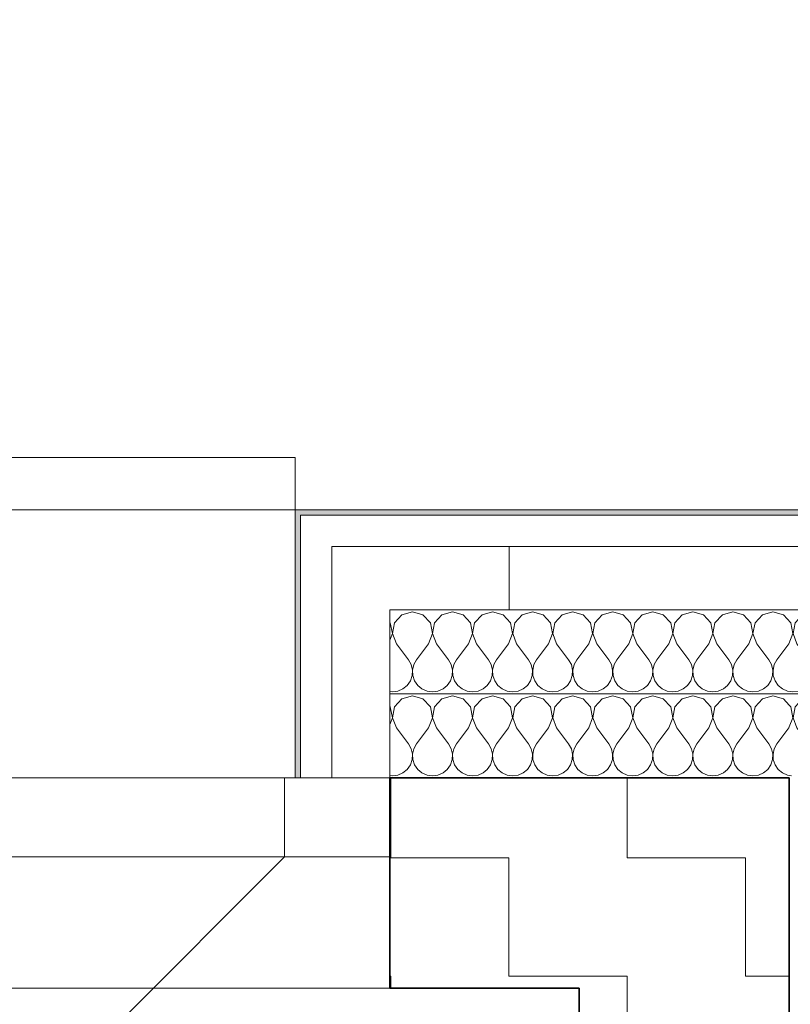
# Model space of a CAD drawing. Header units: centimetres. Extents: x -7.1 to 26.5, y -14.7 to 18.1.
# Tile 161 of 186: x 14.16 to 14.893, y 11.673 to 12.61. Entities that reach past the tile are written whole.
import ezdxf

# ---------------------------------------------------------------- set-up
doc = ezdxf.new("R2010")
doc.units = ezdxf.units.CM
doc.header["$LTSCALE"] = 10
doc.linetypes.add('AUSGEZOGEN', pattern=[0])
doc.linetypes.add('STRICHLINIE_S4', pattern=[0.0055, 0.0035, -0.001, 0, -0.001])
for name, color, linetype in [('XR$1$010 Fenêtres', 7, 'Continuous'), ('XR$1$010 Murs extérieurs', 7, 'Continuous'), ('XR$1$010 Murs extérieurs – Lignes de séparation des couches', 7, 'Continuous'), ('XR$3$010 Murs extérieurs – Hachures des composants', 7, 'Continuous'), ('XR$3$035 Dalles', 7, 'Continuous')]:
    doc.layers.add(name, color=color, linetype=linetype)
pattern_1 = [(0, (0.375, 0.375), (0.1875, 0.1875), [0.1875, -0.1875]), (90, (0.375, 0.375), (-0.1875, 0.1875), [0.1875, -0.1875])]

# ---------------------------------------------------------------- blocks, each defined once
blk = doc.blocks.new('COMPLEXOBJECT_106')
at = {"layer": 'XR$3$010 Murs extérieurs – Hachures des composants', "color": 8, "linetype": 'AUSGEZOGEN', "lineweight": 13, "transparency": 33554687}
for p, q in [((14.52332, 12.04375), (14.5163, 12.03607)), ((14.53333, 12.0466), (14.52332, 12.04375)), ((14.54335, 12.04375), (14.53333, 12.0466)), ((14.55037, 12.03607), (14.54335, 12.04375)), ((14.56141, 12.04375), (14.55439, 12.03607)), ((14.57143, 12.0466), (14.56141, 12.04375)), ((14.58144, 12.04375), (14.57143, 12.0466)), ((14.58847, 12.03607), (14.58144, 12.04375)), ((14.59951, 12.04375), (14.59249, 12.03607)), ((14.60952, 12.0466), (14.59951, 12.04375)), ((14.61954, 12.04375), (14.60952, 12.0466)), ((14.62656, 12.03607), (14.61954, 12.04375)), ((14.63761, 12.04375), (14.63058, 12.03607)), ((14.64762, 12.0466), (14.63761, 12.04375)), ((14.65763, 12.04375), (14.64762, 12.0466)), ((14.66466, 12.03607), (14.65763, 12.04375)), ((14.6757, 12.04375), (14.66868, 12.03607)), ((14.68571, 12.0466), (14.6757, 12.04375)), ((14.69573, 12.04375), (14.68571, 12.0466)), ((14.70275, 12.03607), (14.69573, 12.04375)), ((14.7138, 12.04375), (14.70677, 12.03607)), ((14.72381, 12.0466), (14.7138, 12.04375)), ((14.73382, 12.04375), (14.72381, 12.0466)), ((14.74085, 12.03607), (14.73382, 12.04375)), ((14.75189, 12.04375), (14.74487, 12.03607)), ((14.7619, 12.0466), (14.75189, 12.04375)), ((14.77192, 12.04375), (14.7619, 12.0466)), ((14.77894, 12.03607), (14.77192, 12.04375)), ((14.78999, 12.04375), (14.78296, 12.03607)), ((14.8, 12.0466), (14.78999, 12.04375)), ((14.81001, 12.04375), (14.8, 12.0466)), ((14.81704, 12.03607), (14.81001, 12.04375)), ((14.82808, 12.04375), (14.82106, 12.03607)), ((14.8381, 12.0466), (14.82808, 12.04375)), ((14.84811, 12.04375), (14.8381, 12.0466)), ((14.85513, 12.03607), (14.84811, 12.04375)), ((14.86618, 12.04375), (14.85915, 12.03607)), ((14.87619, 12.0466), (14.86618, 12.04375)), ((14.8862, 12.04375), (14.87619, 12.0466)), ((14.89323, 12.03607), (14.8862, 12.04375)), ((14.90427, 12.04375), (14.89725, 12.03607)), ((14.91429, 12.0466), (14.90427, 12.04375)), ((14.9243, 12.04375), (14.91429, 12.0466)), ((14.93132, 12.03607), (14.9243, 12.04375)), ((14.94237, 12.04375), (14.93534, 12.03607)), ((14.95238, 12.0466), (14.94237, 12.04375)), ((14.96239, 12.04375), (14.95238, 12.0466)), ((14.96942, 12.03607), (14.96239, 12.04375)), ((14.51227, 12.03607), (14.51177, 12.03662)), ((14.51421, 12.02584), (14.51227, 12.03607)), ((14.5163, 12.03607), (14.51436, 12.02584)), ((14.5523, 12.02584), (14.55037, 12.03607)), ((14.55439, 12.03607), (14.55246, 12.02584)), ((14.5904, 12.02584), (14.58847, 12.03607)), ((14.59249, 12.03607), (14.59055, 12.02584)), ((14.62849, 12.02584), (14.62656, 12.03607)), ((14.63058, 12.03607), (14.62865, 12.02584)), ((14.66659, 12.02584), (14.66466, 12.03607)), ((14.66868, 12.03607), (14.66674, 12.02584)), ((14.70468, 12.02584), (14.70275, 12.03607)), ((14.70677, 12.03607), (14.70484, 12.02584)), ((14.74278, 12.02584), (14.74085, 12.03607)), ((14.74487, 12.03607), (14.74293, 12.02584)), ((14.78088, 12.02584), (14.77894, 12.03607)), ((14.78296, 12.03607), (14.78103, 12.02584)), ((14.81897, 12.02584), (14.81704, 12.03607)), ((14.82106, 12.03607), (14.81912, 12.02584)), ((14.85707, 12.02584), (14.85513, 12.03607)), ((14.85915, 12.03607), (14.85722, 12.02584)), ((14.89516, 12.02584), (14.89323, 12.03607)), ((14.89725, 12.03607), (14.89532, 12.02584)), ((14.93326, 12.02584), (14.93132, 12.03607)), ((14.93534, 12.03607), (14.93341, 12.02584)), ((14.97135, 12.02584), (14.96942, 12.03607)), ((14.51177, 12.01949), (14.51421, 12.02584)), ((14.51436, 12.02584), (14.5181, 12.01612)), ((14.54857, 12.01612), (14.5523, 12.02584)), ((14.55246, 12.02584), (14.55619, 12.01612)), ((14.58667, 12.01612), (14.5904, 12.02584)), ((14.59055, 12.02584), (14.59429, 12.01612)), ((14.62476, 12.01612), (14.62849, 12.02584)), ((14.62865, 12.02584), (14.63238, 12.01612)), ((14.66286, 12.01612), (14.66659, 12.02584)), ((14.66674, 12.02584), (14.67048, 12.01612)), ((14.70095, 12.01612), (14.70468, 12.02584)), ((14.70484, 12.02584), (14.70857, 12.01612)), ((14.73905, 12.01612), (14.74278, 12.02584)), ((14.74293, 12.02584), (14.74667, 12.01612)), ((14.77714, 12.01612), (14.78088, 12.02584)), ((14.78103, 12.02584), (14.78476, 12.01612)), ((14.81524, 12.01612), (14.81897, 12.02584)), ((14.81912, 12.02584), (14.82286, 12.01612)), ((14.85333, 12.01612), (14.85707, 12.02584)), ((14.85722, 12.02584), (14.86095, 12.01612)), ((14.89143, 12.01612), (14.89516, 12.02584)), ((14.89532, 12.02584), (14.89905, 12.01612)), ((14.92952, 12.01612), (14.93326, 12.02584)), ((14.93341, 12.02584), (14.93714, 12.01612)), ((14.96762, 12.01612), (14.97135, 12.02584)), ((14.97177, 12.02724), (14.97151, 12.02584)), ((14.97151, 12.02584), (14.97177, 12.02515)), ((14.5181, 12.01612), (14.52952, 12.00088)), ((14.54857, 12.01612), (14.53714, 12.00088)), ((14.55619, 12.01612), (14.56762, 12.00088)), ((14.58667, 12.01612), (14.57524, 12.00088)), ((14.59429, 12.01612), (14.60571, 12.00088)), ((14.62476, 12.01612), (14.61333, 12.00088)), ((14.63238, 12.01612), (14.64381, 12.00088)), ((14.66286, 12.01612), (14.65143, 12.00088)), ((14.67048, 12.01612), (14.6819, 12.00088)), ((14.70095, 12.01612), (14.68952, 12.00088)), ((14.70857, 12.01612), (14.72, 12.00088)), ((14.73905, 12.01612), (14.72762, 12.00088)), ((14.74667, 12.01612), (14.7581, 12.00088)), ((14.77714, 12.01612), (14.76571, 12.00088)), ((14.78476, 12.01612), (14.79619, 12.00088)), ((14.81524, 12.01612), (14.80381, 12.00088)), ((14.82286, 12.01612), (14.83429, 12.00088)), ((14.85333, 12.01612), (14.8419, 12.00088)), ((14.86095, 12.01612), (14.87238, 12.00088)), ((14.89143, 12.01612), (14.88, 12.00088)), ((14.89905, 12.01612), (14.91048, 12.00088)), ((14.92952, 12.01612), (14.9181, 12.00088)), ((14.93714, 12.01612), (14.94857, 12.00088)), ((14.96762, 12.01612), (14.95619, 12.00088)), ((14.53207, 11.99629), (14.52952, 12.00088)), ((14.53326, 11.99117), (14.53207, 11.99629)), ((14.5346, 11.99629), (14.53341, 11.99117)), ((14.53714, 12.00088), (14.5346, 11.99629)), ((14.57016, 11.99629), (14.56762, 12.00088)), ((14.57135, 11.99117), (14.57016, 11.99629)), ((14.5727, 11.99629), (14.57151, 11.99117)), ((14.57524, 12.00088), (14.5727, 11.99629)), ((14.60826, 11.99629), (14.60571, 12.00088)), ((14.60945, 11.99117), (14.60826, 11.99629)), ((14.61079, 11.99629), (14.6096, 11.99117)), ((14.61333, 12.00088), (14.61079, 11.99629)), ((14.64635, 11.99629), (14.64381, 12.00088)), ((14.64754, 11.99117), (14.64635, 11.99629)), ((14.64889, 11.99629), (14.6477, 11.99117)), ((14.65143, 12.00088), (14.64889, 11.99629)), ((14.68445, 11.99629), (14.6819, 12.00088)), ((14.68564, 11.99117), (14.68445, 11.99629)), ((14.68698, 11.99629), (14.68579, 11.99117)), ((14.68952, 12.00088), (14.68698, 11.99629)), ((14.72254, 11.99629), (14.72, 12.00088)), ((14.72373, 11.99117), (14.72254, 11.99629)), ((14.72508, 11.99629), (14.72389, 11.99117)), ((14.72762, 12.00088), (14.72508, 11.99629)), ((14.76064, 11.99629), (14.7581, 12.00088)), ((14.76183, 11.99117), (14.76064, 11.99629)), ((14.76317, 11.99629), (14.76198, 11.99117)), ((14.76571, 12.00088), (14.76317, 11.99629)), ((14.79873, 11.99629), (14.79619, 12.00088)), ((14.79992, 11.99117), (14.79873, 11.99629)), ((14.80127, 11.99629), (14.80008, 11.99117)), ((14.80381, 12.00088), (14.80127, 11.99629)), ((14.83683, 11.99629), (14.83429, 12.00088)), ((14.83802, 11.99117), (14.83683, 11.99629)), ((14.83936, 11.99629), (14.83817, 11.99117)), ((14.8419, 12.00088), (14.83936, 11.99629)), ((14.87492, 11.99629), (14.87238, 12.00088)), ((14.87611, 11.99117), (14.87492, 11.99629)), ((14.87746, 11.99629), (14.87627, 11.99117)), ((14.88, 12.00088), (14.87746, 11.99629)), ((14.91302, 11.99629), (14.91048, 12.00088)), ((14.91421, 11.99117), (14.91302, 11.99629)), ((14.91555, 11.99629), (14.91436, 11.99117)), ((14.9181, 12.00088), (14.91555, 11.99629)), ((14.95111, 11.99629), (14.94857, 12.00088)), ((14.9523, 11.99117), (14.95111, 11.99629)), ((14.95365, 11.99629), (14.95246, 11.99117)), ((14.95619, 12.00088), (14.95365, 11.99629)), ((14.533, 11.98592), (14.53326, 11.99117)), ((14.53341, 11.99117), (14.53366, 11.98592)), ((14.5711, 11.98592), (14.57135, 11.99117)), ((14.57151, 11.99117), (14.57176, 11.98592)), ((14.60919, 11.98592), (14.60945, 11.99117)), ((14.6096, 11.99117), (14.60986, 11.98592)), ((14.64729, 11.98592), (14.64754, 11.99117)), ((14.6477, 11.99117), (14.64795, 11.98592)), ((14.68538, 11.98592), (14.68564, 11.99117)), ((14.68579, 11.99117), (14.68605, 11.98592)), ((14.72348, 11.98592), (14.72373, 11.99117)), ((14.72389, 11.99117), (14.72414, 11.98592)), ((14.76157, 11.98592), (14.76183, 11.99117)), ((14.76198, 11.99117), (14.76224, 11.98592)), ((14.79967, 11.98592), (14.79992, 11.99117)), ((14.80008, 11.99117), (14.80033, 11.98592)), ((14.83776, 11.98592), (14.83802, 11.99117)), ((14.83817, 11.99117), (14.83843, 11.98592)), ((14.87586, 11.98592), (14.87611, 11.99117)), ((14.87627, 11.99117), (14.87652, 11.98592)), ((14.91395, 11.98592), (14.91421, 11.99117)), ((14.91436, 11.99117), (14.91462, 11.98592)), ((14.95205, 11.98592), (14.9523, 11.99117)), ((14.95246, 11.99117), (14.95271, 11.98592)), ((14.52835, 11.97661), (14.53132, 11.98094)), ((14.53132, 11.98094), (14.533, 11.98592)), ((14.53366, 11.98592), (14.53534, 11.98094)), ((14.53534, 11.98094), (14.53832, 11.97661)), ((14.56644, 11.97661), (14.56942, 11.98094)), ((14.56942, 11.98094), (14.5711, 11.98592)), ((14.57176, 11.98592), (14.57344, 11.98094)), ((14.57344, 11.98094), (14.57642, 11.97661)), ((14.60454, 11.97661), (14.60751, 11.98094)), ((14.60751, 11.98094), (14.60919, 11.98592)), ((14.60986, 11.98592), (14.61153, 11.98094)), ((14.61153, 11.98094), (14.61451, 11.97661)), ((14.64263, 11.97661), (14.64561, 11.98094)), ((14.64561, 11.98094), (14.64729, 11.98592)), ((14.64795, 11.98592), (14.64963, 11.98094)), ((14.64963, 11.98094), (14.65261, 11.97661)), ((14.68073, 11.97661), (14.6837, 11.98094)), ((14.6837, 11.98094), (14.68538, 11.98592)), ((14.68605, 11.98592), (14.68773, 11.98094)), ((14.68773, 11.98094), (14.6907, 11.97661)), ((14.71882, 11.97661), (14.7218, 11.98094)), ((14.7218, 11.98094), (14.72348, 11.98592)), ((14.72414, 11.98592), (14.72582, 11.98094)), ((14.72582, 11.98094), (14.7288, 11.97661)), ((14.75692, 11.97661), (14.75989, 11.98094)), ((14.75989, 11.98094), (14.76157, 11.98592)), ((14.76224, 11.98592), (14.76392, 11.98094)), ((14.76392, 11.98094), (14.76689, 11.97661)), ((14.79501, 11.97661), (14.79799, 11.98094)), ((14.79799, 11.98094), (14.79967, 11.98592)), ((14.80033, 11.98592), (14.80201, 11.98094)), ((14.80201, 11.98094), (14.80499, 11.97661)), ((14.83311, 11.97661), (14.83608, 11.98094)), ((14.83608, 11.98094), (14.83776, 11.98592)), ((14.83843, 11.98592), (14.84011, 11.98094)), ((14.84011, 11.98094), (14.84308, 11.97661)), ((14.8712, 11.97661), (14.87418, 11.98094)), ((14.87418, 11.98094), (14.87586, 11.98592)), ((14.87652, 11.98592), (14.8782, 11.98094)), ((14.8782, 11.98094), (14.88118, 11.97661)), ((14.9093, 11.97661), (14.91227, 11.98094)), ((14.91227, 11.98094), (14.91395, 11.98592)), ((14.91462, 11.98592), (14.9163, 11.98094)), ((14.9163, 11.98094), (14.91927, 11.97661)), ((14.94739, 11.97661), (14.95037, 11.98094)), ((14.95037, 11.98094), (14.95205, 11.98592)), ((14.95271, 11.98592), (14.95439, 11.98094)), ((14.95439, 11.98094), (14.95737, 11.97661)), ((14.51177, 11.97076), (14.51429, 11.97041)), ((14.51429, 11.97041), (14.51949, 11.97113)), ((14.51949, 11.97113), (14.5243, 11.97325)), ((14.5243, 11.97325), (14.52835, 11.97661)), ((14.53832, 11.97661), (14.54237, 11.97325)), ((14.54237, 11.97325), (14.54718, 11.97113)), ((14.54718, 11.97113), (14.55238, 11.97041)), ((14.55238, 11.97041), (14.55759, 11.97113)), ((14.55759, 11.97113), (14.56239, 11.97325)), ((14.56239, 11.97325), (14.56644, 11.97661)), ((14.57642, 11.97661), (14.58046, 11.97325)), ((14.58046, 11.97325), (14.58527, 11.97113)), ((14.58527, 11.97113), (14.59048, 11.97041)), ((14.59048, 11.97041), (14.59568, 11.97113)), ((14.59568, 11.97113), (14.60049, 11.97325)), ((14.60049, 11.97325), (14.60454, 11.97661)), ((14.61451, 11.97661), (14.61856, 11.97325)), ((14.61856, 11.97325), (14.62337, 11.97113)), ((14.62337, 11.97113), (14.62857, 11.97041)), ((14.62857, 11.97041), (14.63378, 11.97113)), ((14.63378, 11.97113), (14.63859, 11.97325)), ((14.63859, 11.97325), (14.64263, 11.97661)), ((14.65261, 11.97661), (14.65665, 11.97325)), ((14.65665, 11.97325), (14.66146, 11.97113)), ((14.66146, 11.97113), (14.66667, 11.97041)), ((14.66667, 11.97041), (14.67187, 11.97113)), ((14.67187, 11.97113), (14.67668, 11.97325)), ((14.67668, 11.97325), (14.68073, 11.97661)), ((14.6907, 11.97661), (14.69475, 11.97325)), ((14.69475, 11.97325), (14.69956, 11.97113)), ((14.69956, 11.97113), (14.70476, 11.97041)), ((14.70476, 11.97041), (14.70997, 11.97113)), ((14.70997, 11.97113), (14.71478, 11.97325)), ((14.71478, 11.97325), (14.71882, 11.97661)), ((14.7288, 11.97661), (14.73284, 11.97325)), ((14.73284, 11.97325), (14.73765, 11.97113)), ((14.73765, 11.97113), (14.74286, 11.97041)), ((14.74286, 11.97041), (14.74806, 11.97113)), ((14.74806, 11.97113), (14.75287, 11.97325)), ((14.75287, 11.97325), (14.75692, 11.97661)), ((14.76689, 11.97661), (14.77094, 11.97325)), ((14.77094, 11.97325), (14.77575, 11.97113)), ((14.77575, 11.97113), (14.78095, 11.97041)), ((14.78095, 11.97041), (14.78616, 11.97113)), ((14.78616, 11.97113), (14.79097, 11.97325)), ((14.79097, 11.97325), (14.79501, 11.97661)), ((14.80499, 11.97661), (14.80903, 11.97325)), ((14.80903, 11.97325), (14.81384, 11.97113)), ((14.81384, 11.97113), (14.81905, 11.97041)), ((14.81905, 11.97041), (14.82425, 11.97113)), ((14.82425, 11.97113), (14.82906, 11.97325)), ((14.82906, 11.97325), (14.83311, 11.97661)), ((14.84308, 11.97661), (14.84713, 11.97325)), ((14.84713, 11.97325), (14.85194, 11.97113)), ((14.85194, 11.97113), (14.85714, 11.97041)), ((14.85714, 11.97041), (14.86235, 11.97113)), ((14.86235, 11.97113), (14.86716, 11.97325)), ((14.86716, 11.97325), (14.8712, 11.97661)), ((14.88118, 11.97661), (14.88522, 11.97325)), ((14.88522, 11.97325), (14.89003, 11.97113)), ((14.89003, 11.97113), (14.89524, 11.97041)), ((14.89524, 11.97041), (14.90044, 11.97113)), ((14.90044, 11.97113), (14.90525, 11.97325)), ((14.90525, 11.97325), (14.9093, 11.97661)), ((14.91927, 11.97661), (14.92332, 11.97325)), ((14.92332, 11.97325), (14.92813, 11.97113)), ((14.92813, 11.97113), (14.93333, 11.97041)), ((14.93333, 11.97041), (14.93854, 11.97113)), ((14.93854, 11.97113), (14.94335, 11.97325)), ((14.94335, 11.97325), (14.94739, 11.97661)), ((14.95737, 11.97661), (14.96141, 11.97325)), ((14.96141, 11.97325), (14.96622, 11.97113)), ((14.96622, 11.97113), (14.97143, 11.97041)), ((14.97143, 11.97041), (14.97177, 11.97046))]:
    blk.add_line(p, q, dxfattribs=at)
blk = doc.blocks.new('COMPLEXOBJECT_107')
at = {"layer": 'XR$3$010 Murs extérieurs – Hachures des composants', "color": 8, "linetype": 'AUSGEZOGEN', "lineweight": 13, "transparency": 33554687}
for p, q in [((14.90427, 11.96375), (14.89725, 11.95607)), ((14.91429, 11.9666), (14.90427, 11.96375)), ((14.9243, 11.96375), (14.91429, 11.9666)), ((14.93132, 11.95607), (14.9243, 11.96375)), ((14.94237, 11.96375), (14.93534, 11.95607)), ((14.95238, 11.9666), (14.94237, 11.96375)), ((14.96239, 11.96375), (14.95238, 11.9666)), ((14.9646, 11.96134), (14.96239, 11.96375)), ((14.89323, 11.95607), (14.89177, 11.95766)), ((14.89516, 11.94584), (14.89323, 11.95607)), ((14.89725, 11.95607), (14.89532, 11.94584)), ((14.93326, 11.94584), (14.93132, 11.95607)), ((14.93534, 11.95607), (14.93341, 11.94584)), ((14.89177, 11.93701), (14.89516, 11.94584)), ((14.89532, 11.94584), (14.89905, 11.93612)), ((14.92952, 11.93612), (14.93326, 11.94584)), ((14.93341, 11.94584), (14.93714, 11.93612)), ((14.89905, 11.93612), (14.91048, 11.92088)), ((14.92952, 11.93612), (14.9181, 11.92088)), ((14.93714, 11.93612), (14.93811, 11.93484)), ((14.91302, 11.91629), (14.91048, 11.92088)), ((14.9181, 11.92088), (14.91555, 11.91629)), ((14.91421, 11.91117), (14.91302, 11.91629)), ((14.91555, 11.91629), (14.91436, 11.91117)), ((14.9142, 11.91093), (14.91421, 11.91117)), ((14.91436, 11.91117), (14.91437, 11.9111)), ((14.89177, 11.89089), (14.89387, 11.8906))]:
    blk.add_line(p, q, dxfattribs=at)
blk = doc.blocks.new('COMPLEXOBJECT_110')
at = {"layer": 'XR$3$010 Murs extérieurs – Hachures des composants', "color": 8, "linetype": 'AUSGEZOGEN', "lineweight": 13, "transparency": 33554687}
for p, q in [((14.52332, 11.96375), (14.5163, 11.95607)), ((14.53333, 11.9666), (14.52332, 11.96375)), ((14.54335, 11.96375), (14.53333, 11.9666)), ((14.55037, 11.95607), (14.54335, 11.96375)), ((14.56141, 11.96375), (14.55439, 11.95607)), ((14.57143, 11.9666), (14.56141, 11.96375)), ((14.58144, 11.96375), (14.57143, 11.9666)), ((14.58847, 11.95607), (14.58144, 11.96375)), ((14.59951, 11.96375), (14.59249, 11.95607)), ((14.60952, 11.9666), (14.59951, 11.96375)), ((14.61954, 11.96375), (14.60952, 11.9666)), ((14.62656, 11.95607), (14.61954, 11.96375)), ((14.63761, 11.96375), (14.63058, 11.95607)), ((14.64762, 11.9666), (14.63761, 11.96375)), ((14.65763, 11.96375), (14.64762, 11.9666)), ((14.66466, 11.95607), (14.65763, 11.96375)), ((14.6757, 11.96375), (14.66868, 11.95607)), ((14.68571, 11.9666), (14.6757, 11.96375)), ((14.69573, 11.96375), (14.68571, 11.9666)), ((14.70275, 11.95607), (14.69573, 11.96375)), ((14.7138, 11.96375), (14.70677, 11.95607)), ((14.72381, 11.9666), (14.7138, 11.96375)), ((14.73382, 11.96375), (14.72381, 11.9666)), ((14.74085, 11.95607), (14.73382, 11.96375)), ((14.75189, 11.96375), (14.74487, 11.95607)), ((14.7619, 11.9666), (14.75189, 11.96375)), ((14.77192, 11.96375), (14.7619, 11.9666)), ((14.77894, 11.95607), (14.77192, 11.96375)), ((14.78999, 11.96375), (14.78296, 11.95607)), ((14.8, 11.9666), (14.78999, 11.96375)), ((14.81001, 11.96375), (14.8, 11.9666)), ((14.81704, 11.95607), (14.81001, 11.96375)), ((14.82808, 11.96375), (14.82106, 11.95607)), ((14.8381, 11.9666), (14.82808, 11.96375)), ((14.84811, 11.96375), (14.8381, 11.9666)), ((14.85513, 11.95607), (14.84811, 11.96375)), ((14.86618, 11.96375), (14.85915, 11.95607)), ((14.87619, 11.9666), (14.86618, 11.96375)), ((14.8862, 11.96375), (14.87619, 11.9666)), ((14.89177, 11.95766), (14.8862, 11.96375)), ((14.51227, 11.95607), (14.51177, 11.95662)), ((14.51421, 11.94584), (14.51227, 11.95607)), ((14.5163, 11.95607), (14.51436, 11.94584)), ((14.5523, 11.94584), (14.55037, 11.95607)), ((14.55439, 11.95607), (14.55246, 11.94584)), ((14.5904, 11.94584), (14.58847, 11.95607)), ((14.59249, 11.95607), (14.59055, 11.94584)), ((14.62849, 11.94584), (14.62656, 11.95607)), ((14.63058, 11.95607), (14.62865, 11.94584)), ((14.66659, 11.94584), (14.66466, 11.95607)), ((14.66868, 11.95607), (14.66674, 11.94584)), ((14.70468, 11.94584), (14.70275, 11.95607)), ((14.70677, 11.95607), (14.70484, 11.94584)), ((14.74278, 11.94584), (14.74085, 11.95607)), ((14.74487, 11.95607), (14.74293, 11.94584)), ((14.78088, 11.94584), (14.77894, 11.95607)), ((14.78296, 11.95607), (14.78103, 11.94584)), ((14.81897, 11.94584), (14.81704, 11.95607)), ((14.82106, 11.95607), (14.81912, 11.94584)), ((14.85707, 11.94584), (14.85513, 11.95607)), ((14.85915, 11.95607), (14.85722, 11.94584)), ((14.51177, 11.93949), (14.51421, 11.94584)), ((14.51436, 11.94584), (14.5181, 11.93612)), ((14.54857, 11.93612), (14.5523, 11.94584)), ((14.55246, 11.94584), (14.55619, 11.93612)), ((14.58667, 11.93612), (14.5904, 11.94584)), ((14.59055, 11.94584), (14.59429, 11.93612)), ((14.62476, 11.93612), (14.62849, 11.94584)), ((14.62865, 11.94584), (14.63238, 11.93612)), ((14.66286, 11.93612), (14.66659, 11.94584)), ((14.66674, 11.94584), (14.67048, 11.93612)), ((14.70095, 11.93612), (14.70468, 11.94584)), ((14.70484, 11.94584), (14.70857, 11.93612)), ((14.73905, 11.93612), (14.74278, 11.94584)), ((14.74293, 11.94584), (14.74667, 11.93612)), ((14.77714, 11.93612), (14.78088, 11.94584)), ((14.78103, 11.94584), (14.78476, 11.93612)), ((14.81524, 11.93612), (14.81897, 11.94584)), ((14.81912, 11.94584), (14.82286, 11.93612)), ((14.85333, 11.93612), (14.85707, 11.94584)), ((14.85722, 11.94584), (14.86095, 11.93612)), ((14.5181, 11.93612), (14.52952, 11.92088)), ((14.54857, 11.93612), (14.53714, 11.92088)), ((14.55619, 11.93612), (14.56762, 11.92088)), ((14.58667, 11.93612), (14.57524, 11.92088)), ((14.59429, 11.93612), (14.60571, 11.92088)), ((14.62476, 11.93612), (14.61333, 11.92088)), ((14.63238, 11.93612), (14.64381, 11.92088)), ((14.66286, 11.93612), (14.65143, 11.92088)), ((14.67048, 11.93612), (14.6819, 11.92088)), ((14.70095, 11.93612), (14.68952, 11.92088)), ((14.70857, 11.93612), (14.72, 11.92088)), ((14.73905, 11.93612), (14.72762, 11.92088)), ((14.74667, 11.93612), (14.7581, 11.92088)), ((14.77714, 11.93612), (14.76571, 11.92088)), ((14.78476, 11.93612), (14.79619, 11.92088)), ((14.81524, 11.93612), (14.80381, 11.92088)), ((14.82286, 11.93612), (14.83429, 11.92088)), ((14.85333, 11.93612), (14.8419, 11.92088)), ((14.86095, 11.93612), (14.87238, 11.92088)), ((14.89143, 11.93612), (14.88, 11.92088)), ((14.89143, 11.93612), (14.89177, 11.93701)), ((14.53207, 11.91629), (14.52952, 11.92088)), ((14.53714, 11.92088), (14.5346, 11.91629)), ((14.57016, 11.91629), (14.56762, 11.92088)), ((14.57524, 11.92088), (14.5727, 11.91629)), ((14.60826, 11.91629), (14.60571, 11.92088)), ((14.61333, 11.92088), (14.61079, 11.91629)), ((14.64635, 11.91629), (14.64381, 11.92088)), ((14.65143, 11.92088), (14.64889, 11.91629)), ((14.68445, 11.91629), (14.6819, 11.92088)), ((14.68952, 11.92088), (14.68698, 11.91629)), ((14.72254, 11.91629), (14.72, 11.92088)), ((14.72762, 11.92088), (14.72508, 11.91629)), ((14.76064, 11.91629), (14.7581, 11.92088)), ((14.76571, 11.92088), (14.76317, 11.91629)), ((14.79873, 11.91629), (14.79619, 11.92088)), ((14.80381, 11.92088), (14.80127, 11.91629)), ((14.83683, 11.91629), (14.83429, 11.92088)), ((14.8419, 11.92088), (14.83936, 11.91629)), ((14.87492, 11.91629), (14.87238, 11.92088)), ((14.88, 11.92088), (14.87746, 11.91629)), ((14.53326, 11.91117), (14.53207, 11.91629)), ((14.5346, 11.91629), (14.53341, 11.91117)), ((14.57135, 11.91117), (14.57016, 11.91629)), ((14.5727, 11.91629), (14.57151, 11.91117)), ((14.60945, 11.91117), (14.60826, 11.91629)), ((14.61079, 11.91629), (14.6096, 11.91117)), ((14.64754, 11.91117), (14.64635, 11.91629)), ((14.64889, 11.91629), (14.6477, 11.91117)), ((14.68564, 11.91117), (14.68445, 11.91629)), ((14.68698, 11.91629), (14.68579, 11.91117)), ((14.72373, 11.91117), (14.72254, 11.91629)), ((14.72508, 11.91629), (14.72389, 11.91117)), ((14.76183, 11.91117), (14.76064, 11.91629)), ((14.76317, 11.91629), (14.76198, 11.91117)), ((14.79992, 11.91117), (14.79873, 11.91629)), ((14.80127, 11.91629), (14.80008, 11.91117)), ((14.83802, 11.91117), (14.83683, 11.91629)), ((14.83936, 11.91629), (14.83817, 11.91117)), ((14.87611, 11.91117), (14.87492, 11.91629)), ((14.87746, 11.91629), (14.87627, 11.91117)), ((14.53132, 11.90094), (14.533, 11.90592)), ((14.533, 11.90592), (14.53326, 11.91117)), ((14.53341, 11.91117), (14.53366, 11.90592)), ((14.53366, 11.90592), (14.53534, 11.90094)), ((14.56942, 11.90094), (14.5711, 11.90592)), ((14.5711, 11.90592), (14.57135, 11.91117)), ((14.57151, 11.91117), (14.57176, 11.90592)), ((14.57176, 11.90592), (14.57344, 11.90094)), ((14.60751, 11.90094), (14.60919, 11.90592)), ((14.60919, 11.90592), (14.60945, 11.91117)), ((14.6096, 11.91117), (14.60986, 11.90592)), ((14.60986, 11.90592), (14.61153, 11.90094)), ((14.64561, 11.90094), (14.64729, 11.90592)), ((14.64729, 11.90592), (14.64754, 11.91117)), ((14.6477, 11.91117), (14.64795, 11.90592)), ((14.64795, 11.90592), (14.64963, 11.90094)), ((14.6837, 11.90094), (14.68538, 11.90592)), ((14.68538, 11.90592), (14.68564, 11.91117)), ((14.68579, 11.91117), (14.68605, 11.90592)), ((14.68605, 11.90592), (14.68773, 11.90094)), ((14.7218, 11.90094), (14.72348, 11.90592)), ((14.72348, 11.90592), (14.72373, 11.91117)), ((14.72389, 11.91117), (14.72414, 11.90592)), ((14.72414, 11.90592), (14.72582, 11.90094)), ((14.75989, 11.90094), (14.76157, 11.90592)), ((14.76157, 11.90592), (14.76183, 11.91117)), ((14.76198, 11.91117), (14.76224, 11.90592)), ((14.76224, 11.90592), (14.76392, 11.90094)), ((14.79799, 11.90094), (14.79967, 11.90592)), ((14.79967, 11.90592), (14.79992, 11.91117)), ((14.80008, 11.91117), (14.80033, 11.90592)), ((14.80033, 11.90592), (14.80201, 11.90094)), ((14.83608, 11.90094), (14.83776, 11.90592)), ((14.83776, 11.90592), (14.83802, 11.91117)), ((14.83817, 11.91117), (14.83843, 11.90592)), ((14.83843, 11.90592), (14.84011, 11.90094)), ((14.87418, 11.90094), (14.87586, 11.90592)), ((14.87586, 11.90592), (14.87611, 11.91117)), ((14.87627, 11.91117), (14.87652, 11.90592)), ((14.87652, 11.90592), (14.8782, 11.90094)), ((14.51949, 11.89113), (14.5243, 11.89325)), ((14.5243, 11.89325), (14.52835, 11.89661)), ((14.52835, 11.89661), (14.53132, 11.90094)), ((14.53534, 11.90094), (14.53832, 11.89661)), ((14.53832, 11.89661), (14.54237, 11.89325)), ((14.54237, 11.89325), (14.54718, 11.89113)), ((14.55759, 11.89113), (14.56239, 11.89325)), ((14.56239, 11.89325), (14.56644, 11.89661)), ((14.56644, 11.89661), (14.56942, 11.90094)), ((14.57344, 11.90094), (14.57642, 11.89661)), ((14.57642, 11.89661), (14.58046, 11.89325)), ((14.58046, 11.89325), (14.58527, 11.89113)), ((14.59568, 11.89113), (14.60049, 11.89325)), ((14.60049, 11.89325), (14.60454, 11.89661)), ((14.60454, 11.89661), (14.60751, 11.90094)), ((14.61153, 11.90094), (14.61451, 11.89661)), ((14.61451, 11.89661), (14.61856, 11.89325)), ((14.61856, 11.89325), (14.62337, 11.89113)), ((14.63378, 11.89113), (14.63859, 11.89325)), ((14.63859, 11.89325), (14.64263, 11.89661)), ((14.64263, 11.89661), (14.64561, 11.90094)), ((14.64963, 11.90094), (14.65261, 11.89661)), ((14.65261, 11.89661), (14.65665, 11.89325)), ((14.65665, 11.89325), (14.66146, 11.89113)), ((14.67187, 11.89113), (14.67668, 11.89325)), ((14.67668, 11.89325), (14.68073, 11.89661)), ((14.68073, 11.89661), (14.6837, 11.90094)), ((14.68773, 11.90094), (14.6907, 11.89661)), ((14.6907, 11.89661), (14.69475, 11.89325)), ((14.69475, 11.89325), (14.69956, 11.89113)), ((14.70997, 11.89113), (14.71478, 11.89325)), ((14.71478, 11.89325), (14.71882, 11.89661)), ((14.71882, 11.89661), (14.7218, 11.90094)), ((14.72582, 11.90094), (14.7288, 11.89661)), ((14.7288, 11.89661), (14.73284, 11.89325)), ((14.73284, 11.89325), (14.73765, 11.89113)), ((14.74806, 11.89113), (14.75287, 11.89325)), ((14.75287, 11.89325), (14.75692, 11.89661)), ((14.75692, 11.89661), (14.75989, 11.90094)), ((14.76392, 11.90094), (14.76689, 11.89661)), ((14.76689, 11.89661), (14.77094, 11.89325)), ((14.77094, 11.89325), (14.77575, 11.89113)), ((14.78616, 11.89113), (14.79097, 11.89325)), ((14.79097, 11.89325), (14.79501, 11.89661)), ((14.79501, 11.89661), (14.79799, 11.90094)), ((14.80201, 11.90094), (14.80499, 11.89661)), ((14.80499, 11.89661), (14.80903, 11.89325)), ((14.80903, 11.89325), (14.81384, 11.89113)), ((14.82425, 11.89113), (14.82906, 11.89325)), ((14.82906, 11.89325), (14.83311, 11.89661)), ((14.83311, 11.89661), (14.83608, 11.90094)), ((14.84011, 11.90094), (14.84308, 11.89661)), ((14.84308, 11.89661), (14.84713, 11.89325)), ((14.84713, 11.89325), (14.85194, 11.89113)), ((14.86235, 11.89113), (14.86716, 11.89325)), ((14.86716, 11.89325), (14.8712, 11.89661)), ((14.8712, 11.89661), (14.87418, 11.90094)), ((14.8782, 11.90094), (14.88118, 11.89661)), ((14.88118, 11.89661), (14.88522, 11.89325)), ((14.88522, 11.89325), (14.89003, 11.89113)), ((14.51177, 11.89076), (14.51429, 11.89041)), ((14.51429, 11.89041), (14.51949, 11.89113)), ((14.54718, 11.89113), (14.55238, 11.89041)), ((14.55238, 11.89041), (14.55759, 11.89113)), ((14.58527, 11.89113), (14.59048, 11.89041)), ((14.59048, 11.89041), (14.59568, 11.89113)), ((14.62337, 11.89113), (14.62857, 11.89041)), ((14.62857, 11.89041), (14.63378, 11.89113)), ((14.66146, 11.89113), (14.66667, 11.89041)), ((14.66667, 11.89041), (14.67187, 11.89113)), ((14.69956, 11.89113), (14.70476, 11.89041)), ((14.70476, 11.89041), (14.70997, 11.89113)), ((14.73765, 11.89113), (14.74286, 11.89041)), ((14.74286, 11.89041), (14.74806, 11.89113)), ((14.77575, 11.89113), (14.78095, 11.89041)), ((14.78095, 11.89041), (14.78616, 11.89113)), ((14.81384, 11.89113), (14.81905, 11.89041)), ((14.81905, 11.89041), (14.82425, 11.89113)), ((14.85194, 11.89113), (14.85714, 11.89041)), ((14.85714, 11.89041), (14.86235, 11.89113)), ((14.89003, 11.89113), (14.89177, 11.89089))]:
    blk.add_line(p, q, dxfattribs=at)

msp = doc.modelspace()

# ---------------------------------------------------------------- hatches: boundary and pattern name
at = {"layer": 'XR$3$010 Murs extérieurs – Hachures des composants', "linetype": 'AUSGEZOGEN', "lineweight": 13, "transparency": 33554687}
for points in [[(14.42677, 12.1435), (14.42177, 12.1435), (14.42177, 11.8885), (14.42677, 11.8885)], [(15.14177, 12.1435), (14.42677, 12.1435), (14.42677, 12.1385), (15.14177, 12.1385)]]:
    msp.add_hatch(color=59, dxfattribs=at).paths.add_polyline_path(points)
h = msp.add_hatch(dxfattribs=at)
h.set_pattern_fill('MUSTER', color=42, scale=0.1875, style=0, pattern_type=2)
h.set_pattern_definition(pattern_1)
h.paths.add_polyline_path([(14.51177, 12.1085), (14.45677, 12.1085), (14.45677, 11.8885), (14.51177, 11.8885)], flags=0)
h = msp.add_hatch(dxfattribs=at)
h.set_pattern_fill('MUSTER', color=42, scale=0.1875, style=0, pattern_type=2)
h.set_pattern_definition(pattern_1)
h.paths.add_polyline_path([(15.05177, 12.1085), (14.51177, 12.1085), (14.51177, 12.0485), (15.05177, 12.0485)], flags=0)
h = msp.add_hatch(dxfattribs=at)
h.set_pattern_fill('MUSTER', scale=0.1125, style=0, pattern_type=2)
h.set_pattern_definition([(0, (0.225, 0.225), (0.1125, 0.1125), [0.1125, -0.1125]), (90, (0.225, 0.225), (-0.1125, 0.1125), [0.1125, -0.1125])])
h.paths.add_polyline_path([(14.89177, 10.7335), (14.89177, 11.8885), (14.69177, 11.8885), (14.69177, 11.8885), (14.51177, 11.8885), (14.51177, 11.6885), (14.69177, 11.6885), (14.69177, 7.3535), (14.89177, 7.3535)], flags=0)

# ---------------------------------------------------------------- linework, layer by layer
at = {"layer": 'XR$1$010 Fenêtres', "color": 7, "linetype": 'AUSGEZOGEN', "lineweight": 13, "transparency": 33554687}
for p, q in [((13.72177, 12.19316), (14.42177, 12.19316)), ((14.42177, 12.19316), (14.42177, 12.1435)), ((13.72177, 12.1435), (14.42177, 12.1435)), ((14.42177, 12.1435), (14.42177, 12.1385)), ((14.42177, 12.1385), (14.42177, 12.1085)), ((14.42177, 12.1085), (14.42177, 12.0485)), ((14.42177, 12.0485), (14.42177, 11.9685)), ((14.42177, 11.9685), (14.42177, 11.8885)), ((14.41177, 11.8885), (13.73177, 11.8885)), ((14.51177, 11.8885), (14.41177, 11.8885)), ((14.41177, 11.8885), (14.41177, 11.8135)), ((14.42677, 11.8885), (14.42177, 11.8885)), ((14.42677, 11.8885), (14.42177, 11.8885)), ((14.45677, 11.8885), (14.42677, 11.8885)), ((14.45677, 11.8885), (14.42677, 11.8885)), ((14.51177, 11.8885), (14.45677, 11.8885)), ((14.51177, 11.8885), (14.45677, 11.8885)), ((14.51177, 11.8885), (14.51177, 11.8135)), ((14.51177, 11.8885), (14.51177, 11.8135)), ((13.73177, 11.8135), (14.41177, 11.8135)), ((14.41177, 11.8135), (13.93094, 11.33267)), ((14.41177, 11.8135), (14.51177, 11.8135)), ((14.51177, 11.8135), (14.51177, 11.6885)), ((13.63177, 11.6885), (14.51177, 11.6885))]:
    msp.add_line(p, q, dxfattribs=at)
at = {"layer": 'XR$1$010 Murs extérieurs', "color": 7, "linetype": 'AUSGEZOGEN', "lineweight": 18, "transparency": 33554687}
for p, q in [((14.42177, 12.1435), (14.42177, 12.1385)), ((14.42677, 12.1435), (14.42177, 12.1435)), ((14.42177, 12.1385), (14.42177, 12.1085)), ((15.14677, 12.1435), (14.42677, 12.1435)), ((14.42177, 12.1085), (14.42177, 12.0485)), ((14.42177, 12.0485), (14.42177, 11.9685)), ((14.42177, 11.9685), (14.42177, 11.8885)), ((14.42677, 11.8885), (14.42177, 11.8885)), ((14.45677, 11.8885), (14.42677, 11.8885)), ((14.51177, 11.8885), (14.45677, 11.8885))]:
    msp.add_line(p, q, dxfattribs=at)
at = {"layer": 'XR$1$010 Murs extérieurs', "color": 7, "linetype": 'AUSGEZOGEN', "lineweight": 35, "transparency": 33554687}
for p, q in [((14.51177, 11.8885), (14.51177, 11.8135)), ((14.51177, 11.8135), (14.51177, 11.6885)), ((14.51177, 11.6885), (14.69177, 11.6885)), ((14.69177, 11.6885), (14.69177, 10.7335))]:
    msp.add_line(p, q, dxfattribs=at)
at = {"layer": 'XR$1$010 Murs extérieurs – Lignes de séparation des couches', "color": 7, "linetype": 'AUSGEZOGEN', "lineweight": 18, "transparency": 33554687}
for p, q in [((14.45677, 12.1385), (14.42677, 12.1385)), ((14.42677, 11.8885), (14.42677, 12.1385)), ((14.42677, 12.1385), (14.42677, 11.8885)), ((15.11177, 12.1385), (14.45677, 12.1385)), ((14.51177, 12.1085), (14.45677, 12.1085)), ((14.45677, 11.8885), (14.45677, 12.1085)), ((14.45677, 12.1085), (14.45677, 11.8885)), ((15.05177, 12.1085), (14.51177, 12.1085)), ((14.97177, 12.0485), (14.51177, 12.0485)), ((14.51177, 12.0485), (14.51177, 11.8885)), ((14.89177, 11.9685), (14.51177, 11.9685)), ((14.97177, 11.9685), (14.89177, 11.9685))]:
    msp.add_line(p, q, dxfattribs=at)
at = {"layer": 'XR$1$010 Murs extérieurs – Lignes de séparation des couches', "color": 7, "linetype": 'AUSGEZOGEN', "lineweight": 35, "transparency": 33554687}
for p, q in [((14.69177, 11.8885), (14.51177, 11.8885)), ((14.89177, 11.8885), (14.69177, 11.8885)), ((14.89177, 11.6885), (14.89177, 11.8885)), ((14.89177, 11.6885), (14.89177, 11.8885)), ((14.89177, 10.91372), (14.89177, 11.6885))]:
    msp.add_line(p, q, dxfattribs=at)
at = {"layer": 'XR$3$035 Dalles', "color": 7, "linetype": 'STRICHLINIE_S4', "lineweight": 18, "transparency": 33554687}
msp.add_lwpolyline([(9.15677, 11.1435), (9.75677, 11.1435), (9.75677, 12.1435), (15.14677, 12.1435), (15.14677, 11.1435), (15.74677, 11.1435), (15.74677, 13.1435), (9.15677, 13.1435), (9.15677, 11.1435)], close=True, dxfattribs=at)
at = {"layer": 'XR$3$035 Dalles', "color": 7, "linetype": 'AUSGEZOGEN', "lineweight": 18, "transparency": 33554687}
msp.add_lwpolyline([(10.21177, 9.5585), (11.45177, 9.5585), (11.45177, 10.0235), (13.45177, 10.0235), (13.45177, 9.9785), (14.69177, 9.9785), (14.69177, 11.0535), (14.89177, 11.0535), (14.89177, 11.8885), (10.01177, 11.8885), (10.01177, 11.04634), (10.21177, 11.04634), (10.21177, 9.5585)], close=True, dxfattribs=at)

# ---------------------------------------------------------------- block references
at = {"layer": 'XR$3$010 Murs extérieurs – Hachures des composants', "color": 8, "linetype": 'AUSGEZOGEN', "lineweight": 13, "transparency": 33554687}
for name in ['COMPLEXOBJECT_106', 'COMPLEXOBJECT_110', 'COMPLEXOBJECT_107']:
    msp.add_blockref(name, (0, 0), dxfattribs=at)

doc.saveas('drawing.dxf')
